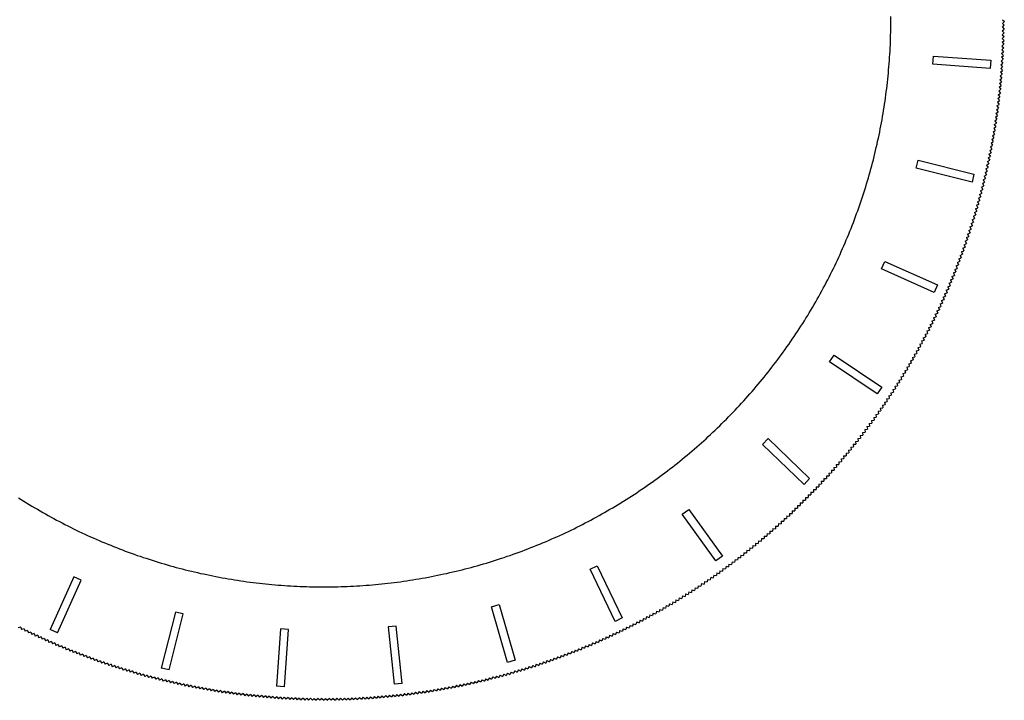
# Model space of a CAD drawing. Extents: x -761 to 761, y -265 to 265.
# Tile 13 of 19: x -81 to 41, y -265 to -181. Entities that reach past the tile are written whole.
import ezdxf

# ---------------------------------------------------------------- set-up
doc = ezdxf.new("R2010")
doc.units = 0
doc.header["$MEASUREMENT"] = 0
doc.layers.get('0').update_dxf_attribs({"linetype": 'CONTINUOUS'})

msp = doc.modelspace()

# ---------------------------------------------------------------- linework, layer by layer
for p, q in [((27.11, -180.61), (27.11, -180.22)), ((27.1, -181.39), (27.11, -181)), ((27.1, -181.78), (27.1, -181.39)), ((27.11, -181), (27.11, -180.61)), ((40.91, -180.61), (41.15, -180.85)), ((40.91, -181.08), (41.15, -180.85)), ((40.91, -181.08), (41.14, -181.31)), ((40.91, -181.54), (41.14, -181.31)), ((40.91, -181.54), (41.14, -181.78)), ((27.07, -182.95), (27.08, -182.56)), ((27.08, -182.56), (27.09, -182.17)), ((27.09, -182.17), (27.1, -181.78)), ((40.88, -182.94), (41.12, -182.71)), ((40.89, -182.47), (41.13, -182.25)), ((40.89, -182.47), (41.12, -182.71)), ((40.9, -182.01), (41.14, -181.78)), ((40.9, -182.01), (41.13, -182.25)), ((27.02, -184.11), (27.04, -183.72)), ((27.04, -183.72), (27.05, -183.34)), ((27.05, -183.34), (27.07, -182.95)), ((40.85, -183.87), (41.09, -183.65)), ((40.85, -183.87), (41.07, -184.11)), ((40.87, -183.41), (41.11, -183.18)), ((40.87, -183.41), (41.09, -183.65)), ((40.88, -182.94), (41.11, -183.18)), ((26.95, -185.28), (26.98, -184.89)), ((26.98, -184.89), (27, -184.5)), ((27, -184.5), (27.02, -184.11)), ((32.31, -186.12), (32.38, -185.12)), ((32.38, -185.12), (39.47, -185.64)), ((40.79, -185.27), (41.03, -185.04)), ((40.81, -184.8), (41.05, -184.58)), ((40.81, -184.8), (41.03, -185.04)), ((40.83, -184.34), (41.07, -184.11)), ((40.83, -184.34), (41.05, -184.58)), ((26.83, -186.83), (26.86, -186.44)), ((26.86, -186.44), (26.9, -186.05)), ((26.9, -186.05), (26.92, -185.67)), ((26.92, -185.67), (26.95, -185.28)), ((39.4, -186.64), (32.31, -186.12)), ((39.47, -185.64), (39.4, -186.64)), ((40.7, -186.66), (40.94, -186.44)), ((40.73, -186.19), (40.98, -185.98)), ((40.73, -186.19), (40.94, -186.44)), ((40.76, -185.73), (41, -185.51)), ((40.76, -185.73), (40.98, -185.98)), ((40.79, -185.27), (41, -185.51)), ((26.72, -187.99), (26.76, -187.6)), ((26.76, -187.6), (26.8, -187.22)), ((26.8, -187.22), (26.83, -186.83)), ((40.62, -187.59), (40.88, -187.37)), ((40.62, -187.59), (40.84, -187.84)), ((40.66, -187.12), (40.91, -186.91)), ((40.66, -187.12), (40.88, -187.37)), ((40.7, -186.66), (40.91, -186.91)), ((26.59, -189.15), (26.63, -188.76)), ((26.63, -188.76), (26.68, -188.38)), ((26.68, -188.38), (26.72, -187.99)), ((40.5, -188.98), (40.75, -188.77)), ((40.54, -188.51), (40.79, -188.3)), ((40.54, -188.51), (40.75, -188.77)), ((40.58, -188.05), (40.84, -187.84)), ((40.58, -188.05), (40.79, -188.3)), ((26.43, -190.31), (26.49, -189.92)), ((26.49, -189.92), (26.54, -189.53)), ((26.54, -189.53), (26.59, -189.15)), ((40.4, -189.9), (40.66, -189.7)), ((40.4, -189.9), (40.6, -190.16)), ((40.45, -189.44), (40.7, -189.23)), ((40.45, -189.44), (40.66, -189.7)), ((40.5, -188.98), (40.7, -189.23)), ((26.26, -191.46), (26.32, -191.08)), ((26.32, -191.08), (26.38, -190.69)), ((26.38, -190.69), (26.43, -190.31)), ((40.23, -191.29), (40.49, -191.09)), ((40.23, -191.29), (40.43, -191.55)), ((40.29, -190.83), (40.55, -190.62)), ((40.29, -190.83), (40.49, -191.09)), ((40.35, -190.37), (40.6, -190.16)), ((40.35, -190.37), (40.55, -190.62)), ((26.07, -192.61), (26.14, -192.23)), ((26.14, -192.23), (26.2, -191.84)), ((26.2, -191.84), (26.26, -191.46)), ((40.04, -192.67), (40.31, -192.48)), ((40.11, -192.21), (40.37, -192.01)), ((40.11, -192.21), (40.31, -192.48)), ((40.17, -191.75), (40.43, -191.55)), ((40.17, -191.75), (40.37, -192.01)), ((25.79, -194.14), (25.86, -193.76)), ((25.86, -193.76), (25.94, -193.38)), ((25.94, -193.38), (26.01, -192.99)), ((26.01, -192.99), (26.07, -192.61)), ((39.91, -193.59), (40.17, -193.4)), ((39.91, -193.59), (40.1, -193.86)), ((39.98, -193.13), (40.24, -192.94)), ((39.98, -193.13), (40.17, -193.4)), ((40.04, -192.67), (40.24, -192.94)), ((25.56, -195.28), (25.64, -194.9)), ((25.64, -194.9), (25.72, -194.52)), ((25.72, -194.52), (25.79, -194.14)), ((39.68, -194.97), (39.95, -194.78)), ((39.68, -194.97), (39.87, -195.24)), ((39.76, -194.51), (40.02, -194.32)), ((39.76, -194.51), (39.95, -194.78)), ((39.83, -194.05), (40.1, -193.86)), ((39.83, -194.05), (40.02, -194.32)), ((25.3, -196.42), (25.39, -196.04)), ((25.39, -196.04), (25.47, -195.66)), ((25.47, -195.66), (25.56, -195.28)), ((39.43, -196.34), (39.7, -196.16)), ((39.51, -195.89), (39.78, -195.7)), ((39.51, -195.89), (39.7, -196.16)), ((39.6, -195.43), (39.87, -195.24)), ((39.6, -195.43), (39.78, -195.7)), ((25.03, -197.56), (25.12, -197.18)), ((25.12, -197.18), (25.21, -196.8)), ((25.21, -196.8), (25.3, -196.42)), ((39.25, -197.26), (39.52, -197.08)), ((39.25, -197.26), (39.43, -197.53)), ((39.34, -196.8), (39.61, -196.62)), ((39.34, -196.8), (39.52, -197.08)), ((39.43, -196.34), (39.61, -196.62)), ((24.74, -198.69), (24.84, -198.31)), ((24.84, -198.31), (24.94, -197.94)), ((24.94, -197.94), (25.03, -197.56)), ((30.23, -198.99), (30.48, -198.02)), ((30.48, -198.02), (37.37, -199.75)), ((38.96, -198.62), (39.24, -198.45)), ((38.96, -198.62), (39.14, -198.9)), ((39.06, -198.17), (39.34, -197.99)), ((39.06, -198.17), (39.24, -198.45)), ((39.15, -197.71), (39.43, -197.53)), ((39.15, -197.71), (39.34, -197.99)), ((24.32, -200.19), (24.43, -199.81)), ((24.43, -199.81), (24.54, -199.44)), ((24.54, -199.44), (24.64, -199.06)), ((24.64, -199.06), (24.74, -198.69)), ((37.15, -200.73), (30.23, -198.99)), ((37.37, -199.75), (37.15, -200.73)), ((38.65, -199.99), (38.93, -199.81)), ((38.76, -199.53), (39.03, -199.36)), ((38.76, -199.53), (38.93, -199.81)), ((38.86, -199.08), (39.14, -198.9)), ((38.86, -199.08), (39.03, -199.36)), ((23.99, -201.3), (24.1, -200.93)), ((24.1, -200.93), (24.21, -200.56)), ((24.21, -200.56), (24.32, -200.19)), ((38.43, -200.89), (38.71, -200.72)), ((38.43, -200.89), (38.6, -201.17)), ((38.54, -200.44), (38.82, -200.27)), ((38.54, -200.44), (38.71, -200.72)), ((38.65, -199.99), (38.82, -200.27)), ((23.63, -202.42), (23.75, -202.05)), ((23.75, -202.05), (23.87, -201.68)), ((23.87, -201.68), (23.99, -201.3)), ((38.08, -202.24), (38.37, -202.08)), ((38.08, -202.24), (38.25, -202.53)), ((38.2, -201.79), (38.48, -201.63)), ((38.2, -201.79), (38.37, -202.08)), ((38.32, -201.34), (38.6, -201.17)), ((38.32, -201.34), (38.48, -201.63)), ((23.26, -203.52), (23.39, -203.16)), ((23.39, -203.16), (23.51, -202.79)), ((23.51, -202.79), (23.63, -202.42)), ((37.71, -203.59), (38, -203.43)), ((37.84, -203.14), (38.12, -202.98)), ((37.84, -203.14), (38, -203.43)), ((37.96, -202.69), (38.25, -202.53)), ((37.96, -202.69), (38.12, -202.98)), ((22.74, -204.99), (22.87, -204.62)), ((22.87, -204.62), (23.01, -204.26)), ((23.01, -204.26), (23.14, -203.89)), ((23.14, -203.89), (23.26, -203.52)), ((37.45, -204.48), (37.74, -204.32)), ((37.45, -204.48), (37.61, -204.77)), ((37.58, -204.04), (37.87, -203.88)), ((37.58, -204.04), (37.74, -204.32)), ((37.71, -203.59), (37.87, -203.88)), ((22.32, -206.08), (22.47, -205.72)), ((22.47, -205.72), (22.6, -205.35)), ((22.6, -205.35), (22.74, -204.99)), ((37.04, -205.82), (37.34, -205.67)), ((37.04, -205.82), (37.2, -206.11)), ((37.18, -205.37), (37.47, -205.22)), ((37.18, -205.37), (37.34, -205.67)), ((37.32, -204.93), (37.61, -204.77)), ((37.32, -204.93), (37.47, -205.22)), ((21.74, -207.52), (21.89, -207.16)), ((21.89, -207.16), (22.04, -206.8)), ((22.04, -206.8), (22.18, -206.44)), ((22.18, -206.44), (22.32, -206.08)), ((36.61, -207.15), (36.91, -207)), ((36.61, -207.15), (36.76, -207.44)), ((36.76, -206.71), (37.05, -206.56)), ((36.76, -206.71), (36.91, -207)), ((36.9, -206.26), (37.2, -206.11)), ((36.9, -206.26), (37.05, -206.56)), ((21.29, -208.6), (21.44, -208.24)), ((21.44, -208.24), (21.59, -207.88)), ((21.59, -207.88), (21.74, -207.52)), ((36.16, -208.47), (36.46, -208.33)), ((36.31, -208.03), (36.61, -207.88)), ((36.31, -208.03), (36.46, -208.33)), ((36.47, -207.59), (36.76, -207.44)), ((36.47, -207.59), (36.61, -207.88)), ((20.81, -209.66), (20.97, -209.31)), ((20.97, -209.31), (21.13, -208.95)), ((21.13, -208.95), (21.29, -208.6)), ((35.85, -209.35), (36.15, -209.21)), ((35.85, -209.35), (35.99, -209.64)), ((36.01, -208.91), (36.3, -208.77)), ((36.01, -208.91), (36.15, -209.21)), ((36.16, -208.47), (36.3, -208.77)), ((20.15, -211.07), (20.32, -210.72)), ((20.32, -210.72), (20.49, -210.37)), ((20.49, -210.37), (20.65, -210.02)), ((20.65, -210.02), (20.81, -209.66)), ((25.95, -211.45), (26.36, -210.54)), ((26.36, -210.54), (32.87, -213.45)), ((35.36, -210.65), (35.66, -210.52)), ((35.36, -210.65), (35.49, -210.95)), ((35.52, -210.22), (35.82, -210.08)), ((35.52, -210.22), (35.66, -210.52)), ((35.69, -209.78), (35.99, -209.64)), ((35.69, -209.78), (35.82, -210.08)), ((19.64, -212.12), (19.81, -211.77)), ((19.81, -211.77), (19.99, -211.42)), ((19.99, -211.42), (20.15, -211.07)), ((32.45, -214.36), (25.95, -211.45)), ((34.85, -211.95), (35.15, -211.82)), ((34.85, -211.95), (34.98, -212.26)), ((35.02, -211.52), (35.32, -211.39)), ((35.02, -211.52), (35.15, -211.82)), ((35.19, -211.09), (35.49, -210.95)), ((35.19, -211.09), (35.32, -211.39)), ((18.93, -213.5), (19.11, -213.16)), ((19.11, -213.16), (19.29, -212.81)), ((19.29, -212.81), (19.46, -212.47)), ((19.46, -212.47), (19.64, -212.12)), ((34.32, -213.24), (34.62, -213.12)), ((34.32, -213.24), (34.44, -213.55)), ((34.5, -212.81), (34.8, -212.69)), ((34.5, -212.81), (34.62, -213.12)), ((34.67, -212.38), (34.98, -212.26)), ((34.67, -212.38), (34.8, -212.69)), ((18.37, -214.53), (18.56, -214.19)), ((18.56, -214.19), (18.74, -213.84)), ((18.74, -213.84), (18.93, -213.5)), ((32.87, -213.45), (32.45, -214.36)), ((33.76, -214.53), (34.07, -214.41)), ((33.95, -214.1), (34.26, -213.98)), ((33.95, -214.1), (34.07, -214.41)), ((34.14, -213.67), (34.44, -213.55)), ((34.14, -213.67), (34.26, -213.98)), ((17.6, -215.88), (17.8, -215.54)), ((17.8, -215.54), (17.99, -215.21)), ((17.99, -215.21), (18.18, -214.87)), ((18.18, -214.87), (18.37, -214.53)), ((33.19, -215.8), (33.5, -215.68)), ((33.38, -215.38), (33.69, -215.26)), ((33.38, -215.38), (33.5, -215.68)), ((33.58, -214.95), (33.88, -214.83)), ((33.58, -214.95), (33.69, -215.26)), ((33.76, -214.53), (33.88, -214.83)), ((16.81, -217.22), (17.01, -216.89)), ((17.01, -216.89), (17.21, -216.55)), ((17.21, -216.55), (17.41, -216.22)), ((17.41, -216.22), (17.6, -215.88)), ((32.8, -216.64), (33.11, -216.53)), ((32.8, -216.64), (32.91, -216.95)), ((32.99, -216.22), (33.3, -216.11)), ((32.99, -216.22), (33.11, -216.53)), ((33.19, -215.8), (33.3, -216.11)), ((16.19, -218.21), (16.4, -217.88)), ((16.4, -217.88), (16.6, -217.55)), ((16.6, -217.55), (16.81, -217.22)), ((32.19, -217.9), (32.5, -217.79)), ((32.19, -217.9), (32.29, -218.21)), ((32.39, -217.48), (32.7, -217.37)), ((32.39, -217.48), (32.5, -217.79)), ((32.59, -217.06), (32.91, -216.95)), ((32.59, -217.06), (32.7, -217.37)), ((15.34, -219.51), (15.56, -219.19)), ((15.56, -219.19), (15.77, -218.86)), ((15.77, -218.86), (15.98, -218.54)), ((15.98, -218.54), (16.19, -218.21)), ((31.56, -219.14), (31.87, -219.04)), ((31.56, -219.14), (31.66, -219.46)), ((31.77, -218.73), (32.08, -218.63)), ((31.77, -218.73), (31.87, -219.04)), ((31.98, -218.32), (32.29, -218.21)), ((31.98, -218.32), (32.08, -218.63)), ((14.47, -220.8), (14.69, -220.48)), ((14.69, -220.48), (14.91, -220.16)), ((14.91, -220.16), (15.13, -219.84)), ((15.13, -219.84), (15.34, -219.51)), ((30.91, -220.38), (31.22, -220.28)), ((30.91, -220.38), (31, -220.7)), ((31.12, -219.97), (31.44, -219.87)), ((31.12, -219.97), (31.22, -220.28)), ((31.34, -219.56), (31.66, -219.46)), ((31.34, -219.56), (31.44, -219.87)), ((13.56, -222.06), (13.79, -221.75)), ((13.79, -221.75), (14.02, -221.43)), ((14.02, -221.43), (14.24, -221.12)), ((14.24, -221.12), (14.47, -220.8)), ((30.23, -221.6), (30.55, -221.51)), ((30.23, -221.6), (30.32, -221.92)), ((30.46, -221.2), (30.78, -221.11)), ((30.46, -221.2), (30.55, -221.51)), ((30.68, -220.79), (31, -220.7)), ((30.68, -220.79), (30.78, -221.11)), ((12.63, -223.31), (12.87, -223)), ((12.87, -223), (13.1, -222.69)), ((13.1, -222.69), (13.33, -222.38)), ((13.33, -222.38), (13.56, -222.06)), ((19.53, -222.95), (20.09, -222.13)), ((25.42, -226.94), (19.53, -222.95)), ((20.09, -222.13), (25.98, -226.11)), ((29.54, -222.82), (29.86, -222.73)), ((29.54, -222.82), (29.63, -223.14)), ((29.78, -222.41), (30.09, -222.33)), ((29.78, -222.41), (29.86, -222.73)), ((30.01, -222.01), (30.32, -221.92)), ((30.01, -222.01), (30.09, -222.33)), ((11.67, -224.53), (11.91, -224.23)), ((11.91, -224.23), (12.15, -223.92)), ((12.15, -223.92), (12.39, -223.62)), ((12.39, -223.62), (12.63, -223.31)), ((28.83, -224.02), (29.15, -223.94)), ((28.83, -224.02), (28.91, -224.34)), ((29.07, -223.62), (29.39, -223.54)), ((29.07, -223.62), (29.15, -223.94)), ((29.31, -223.22), (29.63, -223.14)), ((29.31, -223.22), (29.39, -223.54)), ((10.68, -225.74), (10.93, -225.44)), ((10.93, -225.44), (11.18, -225.14)), ((11.18, -225.14), (11.43, -224.84)), ((11.43, -224.84), (11.67, -224.53)), ((28.1, -225.21), (28.42, -225.13)), ((28.1, -225.21), (28.17, -225.53)), ((28.35, -224.81), (28.67, -224.74)), ((28.35, -224.81), (28.42, -225.13)), ((28.59, -224.42), (28.91, -224.34)), ((28.59, -224.42), (28.67, -224.74)), ((9.67, -226.92), (9.93, -226.62)), ((9.93, -226.62), (10.18, -226.33)), ((10.18, -226.33), (10.43, -226.03)), ((10.43, -226.03), (10.68, -225.74)), ((25.98, -226.11), (25.42, -226.94)), ((27.35, -226.39), (27.67, -226.32)), ((27.35, -226.39), (27.42, -226.71)), ((27.6, -225.99), (27.92, -225.92)), ((27.6, -225.99), (27.67, -226.32)), ((27.85, -225.6), (28.17, -225.53)), ((27.85, -225.6), (27.92, -225.92)), ((8.63, -228.08), (8.89, -227.79)), ((8.89, -227.79), (9.15, -227.5)), ((9.15, -227.5), (9.41, -227.21)), ((9.41, -227.21), (9.67, -226.92)), ((26.32, -227.94), (26.64, -227.87)), ((26.58, -227.55), (26.9, -227.49)), ((26.58, -227.55), (26.64, -227.87)), ((26.84, -227.16), (27.16, -227.1)), ((26.84, -227.16), (26.9, -227.49)), ((27.09, -226.78), (27.42, -226.71)), ((27.09, -226.78), (27.16, -227.1)), ((7.57, -229.21), (7.83, -228.93)), ((7.83, -228.93), (8.1, -228.65)), ((8.1, -228.65), (8.37, -228.36)), ((8.37, -228.36), (8.63, -228.08)), ((25.52, -229.08), (25.85, -229.03)), ((25.52, -229.08), (25.58, -229.41)), ((25.79, -228.7), (26.11, -228.64)), ((25.79, -228.7), (25.85, -229.03)), ((26.05, -228.32), (26.38, -228.26)), ((26.05, -228.32), (26.11, -228.64)), ((26.32, -227.94), (26.38, -228.26)), ((6.2, -230.59), (6.48, -230.32)), ((6.48, -230.32), (6.75, -230.05)), ((6.75, -230.05), (7.02, -229.77)), ((7.02, -229.77), (7.3, -229.49)), ((7.3, -229.49), (7.57, -229.21)), ((24.71, -230.22), (25.03, -230.17)), ((24.71, -230.22), (24.76, -230.54)), ((24.98, -229.84), (25.3, -229.79)), ((24.98, -229.84), (25.03, -230.17)), ((25.25, -229.46), (25.58, -229.41)), ((25.25, -229.46), (25.3, -229.79)), ((5.08, -231.67), (5.36, -231.41)), ((5.36, -231.41), (5.64, -231.14)), ((5.64, -231.14), (5.92, -230.87)), ((5.92, -230.87), (6.2, -230.59)), ((23.87, -231.34), (24.2, -231.29)), ((23.87, -231.34), (23.92, -231.66)), ((24.15, -230.96), (24.48, -230.92)), ((24.15, -230.96), (24.2, -231.29)), ((24.43, -230.59), (24.76, -230.54)), ((24.43, -230.59), (24.48, -230.92)), ((3.65, -232.99), (3.94, -232.73)), ((3.94, -232.73), (4.23, -232.47)), ((4.23, -232.47), (4.51, -232.21)), ((4.51, -232.21), (4.8, -231.94)), ((4.8, -231.94), (5.08, -231.67)), ((11.23, -233.18), (11.92, -232.46)), ((11.92, -232.46), (17.04, -237.41)), ((23.02, -232.44), (23.35, -232.4)), ((23.02, -232.44), (23.06, -232.77)), ((23.31, -232.08), (23.63, -232.03)), ((23.31, -232.08), (23.35, -232.4)), ((23.59, -231.71), (23.92, -231.66)), ((23.59, -231.71), (23.63, -232.03)), ((2.48, -234.01), (2.77, -233.76)), ((2.77, -233.76), (3.07, -233.5)), ((3.07, -233.5), (3.36, -233.25)), ((3.36, -233.25), (3.65, -232.99)), ((16.36, -238.15), (11.23, -233.18)), ((21.86, -233.89), (22.18, -233.86)), ((21.86, -233.89), (21.89, -234.22)), ((22.15, -233.53), (22.48, -233.5)), ((22.15, -233.53), (22.18, -233.86)), ((22.44, -233.17), (22.77, -233.14)), ((22.44, -233.17), (22.48, -233.5)), ((22.73, -232.81), (23.06, -232.77)), ((22.73, -232.81), (22.77, -233.14)), ((0.98, -235.25), (1.28, -235.01)), ((1.28, -235.01), (1.58, -234.76)), ((1.58, -234.76), (1.88, -234.51)), ((1.88, -234.51), (2.18, -234.26)), ((2.18, -234.26), (2.48, -234.01)), ((20.96, -234.97), (21.29, -234.94)), ((20.96, -234.97), (20.99, -235.3)), ((21.26, -234.61), (21.59, -234.58)), ((21.26, -234.61), (21.29, -234.94)), ((21.56, -234.25), (21.89, -234.22)), ((21.56, -234.25), (21.59, -234.58)), ((-0.55, -236.45), (-0.24, -236.22)), ((-0.24, -236.22), (0.07, -235.98)), ((0.07, -235.98), (0.37, -235.74)), ((0.37, -235.74), (0.68, -235.5)), ((0.68, -235.5), (0.98, -235.25)), ((19.74, -236.37), (20.07, -236.35)), ((19.74, -236.37), (19.76, -236.7)), ((20.05, -236.02), (20.38, -236)), ((20.05, -236.02), (20.07, -236.35)), ((20.35, -235.67), (20.68, -235.65)), ((20.35, -235.67), (20.38, -236)), ((20.66, -235.32), (20.99, -235.3)), ((20.66, -235.32), (20.68, -235.65)), ((-2.43, -237.84), (-2.11, -237.61)), ((-2.11, -237.61), (-1.8, -237.38)), ((-1.8, -237.38), (-1.48, -237.15)), ((-1.48, -237.15), (-1.17, -236.92)), ((-1.17, -236.92), (-0.86, -236.69)), ((-0.86, -236.69), (-0.55, -236.45)), ((17.04, -237.41), (16.36, -238.15)), ((18.8, -237.41), (19.13, -237.4)), ((18.8, -237.41), (18.82, -237.74)), ((19.12, -237.07), (19.45, -237.05)), ((19.12, -237.07), (19.13, -237.4)), ((19.43, -236.72), (19.76, -236.7)), ((19.43, -236.72), (19.45, -237.05)), ((-4.03, -238.94), (-3.71, -238.72)), ((-3.71, -238.72), (-3.39, -238.51)), ((-3.39, -238.51), (-3.07, -238.28)), ((-3.07, -238.28), (-2.75, -238.06)), ((-2.75, -238.06), (-2.43, -237.84)), ((17.53, -238.77), (17.86, -238.76)), ((17.53, -238.77), (17.54, -239.1)), ((17.85, -238.43), (18.18, -238.42)), ((17.85, -238.43), (17.86, -238.76)), ((18.17, -238.09), (18.5, -238.08)), ((18.17, -238.09), (18.18, -238.42)), ((18.49, -237.75), (18.82, -237.74)), ((18.49, -237.75), (18.5, -238.08)), ((-80.85, -239.79), (-80.52, -240)), ((-80.52, -240), (-80.19, -240.21)), ((-5.99, -240.21), (-5.66, -240)), ((-5.66, -240), (-5.33, -239.79)), ((-5.33, -239.79), (-5.01, -239.58)), ((-5.01, -239.58), (-4.68, -239.37)), ((-4.68, -239.37), (-4.35, -239.16)), ((-4.35, -239.16), (-4.03, -238.94)), ((16.56, -239.77), (16.88, -239.77)), ((16.56, -239.77), (16.56, -240.1)), ((16.88, -239.44), (17.21, -239.43)), ((16.88, -239.44), (16.88, -239.77)), ((17.21, -239.1), (17.21, -239.43)), ((17.21, -239.1), (17.54, -239.1)), ((-80.19, -240.21), (-79.86, -240.41)), ((-79.86, -240.41), (-79.53, -240.62)), ((-79.53, -240.62), (-79.2, -240.82)), ((-79.2, -240.82), (-78.86, -241.02)), ((-78.86, -241.02), (-78.53, -241.21)), ((-78.53, -241.21), (-78.19, -241.41)), ((-7.99, -241.41), (-7.66, -241.21)), ((-7.66, -241.21), (-7.32, -241.02)), ((-7.32, -241.02), (-6.99, -240.82)), ((-6.99, -240.82), (-6.65, -240.62)), ((-6.65, -240.62), (-6.32, -240.41)), ((-6.32, -240.41), (-5.99, -240.21)), ((1.28, -241.82), (2.09, -241.23)), ((2.09, -241.23), (6.28, -247.02)), ((15.23, -241.08), (15.22, -241.4)), ((15.23, -241.08), (15.56, -241.08)), ((15.56, -240.75), (15.89, -240.75)), ((15.56, -240.75), (15.56, -241.08)), ((15.9, -240.43), (15.89, -240.75)), ((15.9, -240.43), (16.23, -240.43)), ((16.23, -240.1), (16.56, -240.1)), ((16.23, -240.1), (16.23, -240.43)), ((-78.19, -241.41), (-77.86, -241.6)), ((-77.86, -241.6), (-77.52, -241.79)), ((-77.52, -241.79), (-77.18, -241.98)), ((-77.18, -241.98), (-76.84, -242.17)), ((-76.84, -242.17), (-76.5, -242.36)), ((-76.5, -242.36), (-76.15, -242.54)), ((-10.03, -242.54), (-9.69, -242.36)), ((-9.69, -242.36), (-9.35, -242.17)), ((-9.35, -242.17), (-9.01, -241.98)), ((-9.01, -241.98), (-8.67, -241.79)), ((-8.67, -241.79), (-8.33, -241.6)), ((-8.33, -241.6), (-7.99, -241.41)), ((5.46, -247.59), (1.28, -241.82)), ((13.88, -242.35), (13.86, -242.68)), ((13.88, -242.35), (14.2, -242.37)), ((14.22, -242.04), (14.2, -242.37)), ((14.22, -242.04), (14.55, -242.05)), ((14.56, -241.72), (14.55, -242.05)), ((14.56, -241.72), (14.89, -241.73)), ((14.89, -241.4), (14.89, -241.73)), ((14.89, -241.4), (15.22, -241.4)), ((-76.15, -242.54), (-75.81, -242.72)), ((-75.81, -242.72), (-75.46, -242.9)), ((-75.46, -242.9), (-75.12, -243.08)), ((-75.12, -243.08), (-74.77, -243.26)), ((-74.77, -243.26), (-74.42, -243.43)), ((-74.42, -243.43), (-74.08, -243.61)), ((-74.08, -243.61), (-73.73, -243.78)), ((-12.46, -243.78), (-12.11, -243.61)), ((-12.11, -243.61), (-11.76, -243.43)), ((-11.76, -243.43), (-11.41, -243.26)), ((-11.41, -243.26), (-11.07, -243.08)), ((-11.07, -243.08), (-10.72, -242.9)), ((-10.72, -242.9), (-10.38, -242.72)), ((-10.38, -242.72), (-10.03, -242.54)), ((12.49, -243.6), (12.47, -243.93)), ((12.49, -243.6), (12.82, -243.62)), ((12.84, -243.29), (12.82, -243.62)), ((12.84, -243.29), (13.17, -243.31)), ((13.19, -242.98), (13.17, -243.31)), ((13.19, -242.98), (13.52, -243)), ((13.53, -242.67), (13.52, -243)), ((13.53, -242.67), (13.86, -242.68)), ((-73.73, -243.78), (-73.38, -243.95)), ((-73.38, -243.95), (-73.03, -244.11)), ((-73.03, -244.11), (-72.67, -244.28)), ((-72.67, -244.28), (-72.32, -244.44)), ((-72.32, -244.44), (-71.97, -244.6)), ((-71.97, -244.6), (-71.61, -244.76)), ((-71.61, -244.76), (-71.25, -244.92)), ((-71.25, -244.92), (-70.9, -245.07)), ((-15.29, -245.07), (-14.93, -244.92)), ((-14.93, -244.92), (-14.58, -244.76)), ((-14.58, -244.76), (-14.22, -244.6)), ((-14.22, -244.6), (-13.87, -244.44)), ((-13.87, -244.44), (-13.51, -244.28)), ((-13.51, -244.28), (-13.16, -244.11)), ((-13.16, -244.11), (-12.81, -243.95)), ((-12.81, -243.95), (-12.46, -243.78)), ((11.08, -244.82), (11.06, -245.14)), ((11.08, -244.82), (11.41, -244.84)), ((11.44, -244.52), (11.41, -244.84)), ((11.44, -244.52), (11.77, -244.54)), ((11.79, -244.21), (11.77, -244.54)), ((11.79, -244.21), (12.12, -244.24)), ((12.14, -243.91), (12.12, -244.24)), ((12.14, -243.91), (12.47, -243.93)), ((-70.9, -245.07), (-70.54, -245.23)), ((-70.54, -245.23), (-70.18, -245.38)), ((-70.18, -245.38), (-69.82, -245.53)), ((-69.82, -245.53), (-69.46, -245.67)), ((-69.46, -245.67), (-69.1, -245.82)), ((-69.1, -245.82), (-68.74, -245.96)), ((-68.74, -245.96), (-68.38, -246.1)), ((-68.38, -246.1), (-68.01, -246.24)), ((-18.17, -246.24), (-17.81, -246.1)), ((-17.81, -246.1), (-17.45, -245.96)), ((-17.45, -245.96), (-17.08, -245.82)), ((-17.08, -245.82), (-16.72, -245.67)), ((-16.72, -245.67), (-16.36, -245.53)), ((-16.36, -245.53), (-16, -245.38)), ((-16, -245.38), (-15.65, -245.23)), ((-15.65, -245.23), (-15.29, -245.07)), ((9.65, -246), (9.61, -246.33)), ((9.65, -246), (9.98, -246.04)), ((10.01, -245.71), (9.98, -246.04)), ((10.01, -245.71), (10.34, -245.74)), ((10.37, -245.41), (10.34, -245.74)), ((10.37, -245.41), (10.7, -245.44)), ((10.73, -245.12), (10.7, -245.44)), ((10.73, -245.12), (11.06, -245.14)), ((-68.01, -246.24), (-67.65, -246.38)), ((-67.65, -246.38), (-67.29, -246.51)), ((-67.29, -246.51), (-66.92, -246.65)), ((-66.92, -246.65), (-66.55, -246.78)), ((-66.55, -246.78), (-66.19, -246.91)), ((-66.19, -246.91), (-65.82, -247.03)), ((-65.82, -247.03), (-65.45, -247.16)), ((-65.45, -247.16), (-65.08, -247.28)), ((-65.08, -247.28), (-64.71, -247.4)), ((-21.47, -247.4), (-21.1, -247.28)), ((-21.1, -247.28), (-20.74, -247.16)), ((-20.74, -247.16), (-20.37, -247.03)), ((-20.37, -247.03), (-20, -246.91)), ((-20, -246.91), (-19.63, -246.78)), ((-19.63, -246.78), (-19.27, -246.65)), ((-19.27, -246.65), (-18.9, -246.51)), ((-18.9, -246.51), (-18.54, -246.38)), ((-18.54, -246.38), (-18.17, -246.24)), ((6.28, -247.02), (5.46, -247.59)), ((8.19, -247.15), (8.14, -247.48)), ((8.19, -247.15), (8.51, -247.2)), ((8.55, -246.87), (8.51, -247.2)), ((8.55, -246.87), (8.88, -246.91)), ((8.92, -246.58), (8.88, -246.91)), ((8.92, -246.58), (9.25, -246.62)), ((9.28, -246.29), (9.25, -246.62)), ((9.28, -246.29), (9.61, -246.33)), ((-64.71, -247.4), (-64.34, -247.52)), ((-64.34, -247.52), (-63.97, -247.64)), ((-63.97, -247.64), (-63.6, -247.75)), ((-63.6, -247.75), (-63.23, -247.86)), ((-63.23, -247.86), (-62.85, -247.98)), ((-62.85, -247.98), (-62.48, -248.08)), ((-62.48, -248.08), (-62.11, -248.19)), ((-62.11, -248.19), (-61.73, -248.29)), ((-61.73, -248.29), (-61.36, -248.4)), ((-61.36, -248.4), (-60.98, -248.5)), ((-60.98, -248.5), (-60.6, -248.59)), ((-60.6, -248.59), (-60.23, -248.69)), ((-25.96, -248.69), (-25.58, -248.59)), ((-25.58, -248.59), (-25.21, -248.5)), ((-25.21, -248.5), (-24.83, -248.4)), ((-24.83, -248.4), (-24.45, -248.29)), ((-24.45, -248.29), (-24.08, -248.19)), ((-24.08, -248.19), (-23.71, -248.08)), ((-23.71, -248.08), (-23.33, -247.97)), ((-23.33, -247.97), (-22.96, -247.86)), ((-22.96, -247.86), (-22.59, -247.75)), ((-22.59, -247.75), (-22.22, -247.64)), ((-22.22, -247.64), (-21.84, -247.52)), ((-21.84, -247.52), (-21.47, -247.4)), ((-10.13, -248.62), (-9.24, -248.2)), ((-9.24, -248.2), (-6.14, -254.64)), ((6.32, -248.55), (6.27, -248.87)), ((6.32, -248.55), (6.65, -248.6)), ((6.7, -248.27), (6.65, -248.6)), ((6.7, -248.27), (7.02, -248.32)), ((7.07, -248), (7.02, -248.32)), ((7.07, -248), (7.4, -248.04)), ((7.45, -247.72), (7.4, -248.04)), ((7.45, -247.72), (7.77, -247.76)), ((7.82, -247.44), (7.77, -247.76)), ((7.82, -247.44), (8.14, -247.48)), ((-74.01, -249.56), (-76.94, -256.07)), ((-73.1, -249.97), (-74.01, -249.56)), ((-60.23, -248.69), (-59.85, -248.78)), ((-59.85, -248.78), (-59.47, -248.88)), ((-59.47, -248.88), (-59.09, -248.97)), ((-59.09, -248.97), (-58.71, -249.05)), ((-58.71, -249.05), (-58.33, -249.14)), ((-58.33, -249.14), (-57.95, -249.22)), ((-57.95, -249.22), (-57.57, -249.3)), ((-57.57, -249.3), (-57.19, -249.38)), ((-57.19, -249.38), (-56.81, -249.46)), ((-56.81, -249.46), (-56.43, -249.54)), ((-56.43, -249.54), (-56.05, -249.61)), ((-56.05, -249.61), (-55.67, -249.68)), ((-55.67, -249.68), (-55.28, -249.75)), ((-55.28, -249.75), (-54.9, -249.81)), ((-54.9, -249.81), (-54.52, -249.88)), ((-31.67, -249.88), (-31.29, -249.81)), ((-31.29, -249.81), (-30.9, -249.75)), ((-30.9, -249.75), (-30.52, -249.68)), ((-30.52, -249.68), (-30.14, -249.61)), ((-30.14, -249.61), (-29.76, -249.53)), ((-29.76, -249.53), (-29.37, -249.46)), ((-29.37, -249.46), (-28.99, -249.38)), ((-28.99, -249.38), (-28.61, -249.3)), ((-28.61, -249.3), (-28.23, -249.22)), ((-28.23, -249.22), (-27.85, -249.14)), ((-27.85, -249.14), (-27.47, -249.05)), ((-27.47, -249.05), (-27.09, -248.97)), ((-27.09, -248.97), (-26.71, -248.88)), ((-26.71, -248.88), (-26.34, -248.78)), ((-26.34, -248.78), (-25.96, -248.69)), ((-7.03, -255.08), (-10.13, -248.62)), ((4.81, -249.63), (4.75, -249.95)), ((4.81, -249.63), (5.13, -249.68)), ((5.19, -249.36), (5.13, -249.68)), ((5.19, -249.36), (5.51, -249.42)), ((5.57, -249.09), (5.51, -249.42)), ((5.57, -249.09), (5.89, -249.15)), ((5.95, -248.82), (5.89, -249.15)), ((5.95, -248.82), (6.27, -248.87)), ((-76.03, -256.49), (-73.1, -249.97)), ((-54.52, -249.88), (-54.13, -249.94)), ((-54.13, -249.94), (-53.75, -250)), ((-53.75, -250), (-53.36, -250.06)), ((-53.36, -250.06), (-52.98, -250.11)), ((-52.98, -250.11), (-52.59, -250.17)), ((-52.59, -250.17), (-52.21, -250.22)), ((-52.21, -250.22), (-51.82, -250.27)), ((-51.82, -250.27), (-51.44, -250.32)), ((-51.44, -250.32), (-51.05, -250.36)), ((-51.05, -250.36), (-50.66, -250.4)), ((-50.66, -250.4), (-50.28, -250.45)), ((-50.28, -250.45), (-49.89, -250.48)), ((-49.89, -250.48), (-49.5, -250.52)), ((-49.5, -250.52), (-49.11, -250.55)), ((-49.11, -250.55), (-48.73, -250.59)), ((-48.73, -250.59), (-48.34, -250.62)), ((-48.34, -250.62), (-47.95, -250.65)), ((-47.95, -250.65), (-47.56, -250.67)), ((-47.56, -250.67), (-47.17, -250.69)), ((-47.17, -250.69), (-46.79, -250.72)), ((-46.79, -250.72), (-46.4, -250.74)), ((-46.4, -250.74), (-46.01, -250.75)), ((-46.01, -250.75), (-45.62, -250.77)), ((-45.62, -250.77), (-45.23, -250.78)), ((-45.23, -250.78), (-44.84, -250.79)), ((-44.84, -250.79), (-44.45, -250.8)), ((-44.45, -250.8), (-44.07, -250.81)), ((-44.07, -250.81), (-43.68, -250.81)), ((-43.68, -250.81), (-43.29, -250.81)), ((-43.29, -250.81), (-42.9, -250.81)), ((-42.9, -250.81), (-42.51, -250.81)), ((-42.51, -250.81), (-42.12, -250.81)), ((-42.12, -250.81), (-41.73, -250.8)), ((-41.73, -250.8), (-41.34, -250.79)), ((-41.34, -250.79), (-40.95, -250.78)), ((-40.95, -250.78), (-40.56, -250.77)), ((-40.56, -250.77), (-40.18, -250.75)), ((-40.18, -250.75), (-39.79, -250.74)), ((-39.79, -250.74), (-39.4, -250.72)), ((-39.4, -250.72), (-39.01, -250.69)), ((-39.01, -250.69), (-38.63, -250.67)), ((-38.63, -250.67), (-37.85, -250.62)), ((-37.85, -250.62), (-37.46, -250.59)), ((-37.46, -250.59), (-37.07, -250.55)), ((-37.07, -250.55), (-36.68, -250.52)), ((-36.68, -250.52), (-36.3, -250.48)), ((-36.3, -250.48), (-35.91, -250.44)), ((-35.91, -250.44), (-35.52, -250.4)), ((-35.52, -250.4), (-35.14, -250.36)), ((-35.14, -250.36), (-34.75, -250.32)), ((-34.75, -250.32), (-34.36, -250.27)), ((-34.36, -250.27), (-33.98, -250.22)), ((-33.98, -250.22), (-33.59, -250.17)), ((-33.59, -250.17), (-33.21, -250.11)), ((-33.21, -250.11), (-32.82, -250.06)), ((-32.82, -250.06), (-32.44, -250)), ((-32.44, -250), (-32.05, -249.94)), ((-32.05, -249.94), (-31.67, -249.88)), ((2.88, -250.93), (2.81, -251.25)), ((2.88, -250.93), (3.2, -250.99)), ((3.26, -250.67), (3.2, -250.99)), ((3.26, -250.67), (3.59, -250.74)), ((3.65, -250.41), (3.59, -250.74)), ((3.65, -250.41), (3.98, -250.48)), ((4.04, -250.15), (3.98, -250.48)), ((4.04, -250.15), (4.36, -250.21)), ((4.42, -249.89), (4.36, -250.21)), ((4.42, -249.89), (4.75, -249.95)), ((0.91, -252.17), (0.83, -252.49)), ((0.91, -252.17), (1.23, -252.25)), ((1.31, -251.93), (1.23, -252.25)), ((1.31, -251.93), (1.63, -252)), ((1.7, -251.68), (1.63, -252)), ((1.7, -251.68), (2.02, -251.75)), ((2.09, -251.43), (2.02, -251.75)), ((2.09, -251.43), (2.42, -251.5)), ((2.49, -251.18), (2.42, -251.5)), ((2.49, -251.18), (2.81, -251.25)), ((-22.33, -253.28), (-21.36, -253.01)), ((-20.36, -260.17), (-22.33, -253.28)), ((-21.36, -253.01), (-19.41, -259.87)), ((-1.09, -253.37), (-1.17, -253.68)), ((-1.09, -253.37), (-0.77, -253.45)), ((-0.69, -253.13), (-0.77, -253.45)), ((-0.69, -253.13), (-0.37, -253.21)), ((-0.29, -252.9), (-0.37, -253.21)), ((-0.29, -252.9), (0.03, -252.98)), ((0.11, -252.66), (0.03, -252.98)), ((0.11, -252.66), (0.43, -252.74)), ((0.51, -252.42), (0.43, -252.74)), ((0.51, -252.42), (0.83, -252.49)), ((-61.44, -253.93), (-63.19, -260.89)), ((-62.21, -261.1), (-60.47, -254.17)), ((-60.47, -254.17), (-61.44, -253.93)), ((-6.14, -254.64), (-7.03, -255.08)), ((-3.12, -254.5), (-3.22, -254.82)), ((-3.12, -254.5), (-2.8, -254.59)), ((-2.71, -254.28), (-2.8, -254.59)), ((-2.71, -254.28), (-2.39, -254.37)), ((-2.3, -254.05), (-2.39, -254.37)), ((-2.3, -254.05), (-1.99, -254.14)), ((-1.9, -253.83), (-1.99, -254.14)), ((-1.9, -253.83), (-1.58, -253.91)), ((-1.49, -253.6), (-1.58, -253.91)), ((-1.49, -253.6), (-1.17, -253.68)), ((-80.59, -255.79), (-80.9, -255.89)), ((-80.59, -255.79), (-80.48, -256.1)), ((-34.13, -255.67), (-35.13, -255.78)), ((-35.13, -255.78), (-34.38, -262.86)), ((-33.39, -262.78), (-34.13, -255.67)), ((-5.6, -255.79), (-5.7, -256.1)), ((-5.6, -255.79), (-5.29, -255.89)), ((-5.18, -255.58), (-5.29, -255.89)), ((-5.18, -255.58), (-4.87, -255.68)), ((-4.77, -255.37), (-4.87, -255.68)), ((-4.77, -255.37), (-4.45, -255.47)), ((-4.35, -255.16), (-4.45, -255.47)), ((-4.35, -255.16), (-4.04, -255.25)), ((-3.94, -254.94), (-4.04, -255.25)), ((-3.94, -254.94), (-3.63, -255.04)), ((-3.53, -254.72), (-3.63, -255.04)), ((-3.53, -254.72), (-3.22, -254.82)), ((-80.17, -256), (-80.48, -256.1)), ((-80.17, -256), (-80.06, -256.31)), ((-79.75, -256.2), (-80.06, -256.31)), ((-79.75, -256.2), (-79.64, -256.51)), ((-79.33, -256.4), (-79.64, -256.51)), ((-79.33, -256.4), (-79.22, -256.71)), ((-78.91, -256.6), (-79.22, -256.71)), ((-78.91, -256.6), (-78.8, -256.91)), ((-78.49, -256.8), (-78.8, -256.91)), ((-78.49, -256.8), (-78.38, -257.11)), ((-78.07, -256.99), (-78.38, -257.11)), ((-78.07, -256.99), (-77.95, -257.3)), ((-76.03, -256.49), (-76.94, -256.07)), ((-48.43, -255.99), (-48.94, -263.11)), ((-47.43, -256.07), (-48.43, -255.99)), ((-47.94, -263.17), (-47.43, -256.07)), ((-8.12, -256.99), (-8.23, -257.3)), ((-8.12, -256.99), (-7.81, -257.11)), ((-7.7, -256.8), (-7.81, -257.11)), ((-7.7, -256.8), (-7.39, -256.91)), ((-7.27, -256.6), (-7.39, -256.91)), ((-7.27, -256.6), (-6.96, -256.71)), ((-6.85, -256.4), (-6.96, -256.71)), ((-6.85, -256.4), (-6.54, -256.51)), ((-6.43, -256.2), (-6.54, -256.51)), ((-6.43, -256.2), (-6.12, -256.31)), ((-6.02, -256), (-6.12, -256.31)), ((-6.02, -256), (-5.7, -256.1)), ((-77.64, -257.19), (-77.95, -257.3)), ((-77.64, -257.19), (-77.53, -257.49)), ((-77.22, -257.38), (-77.53, -257.49)), ((-77.22, -257.38), (-77.1, -257.68)), ((-76.79, -257.56), (-77.1, -257.68)), ((-76.79, -257.56), (-76.67, -257.87)), ((-76.37, -257.75), (-76.67, -257.87)), ((-76.37, -257.75), (-76.24, -258.06)), ((-75.94, -257.93), (-76.24, -258.06)), ((-75.94, -257.93), (-75.82, -258.24)), ((-75.51, -258.11), (-75.82, -258.24)), ((-75.51, -258.11), (-75.38, -258.42)), ((-75.08, -258.29), (-75.38, -258.42)), ((-75.08, -258.29), (-74.95, -258.6)), ((-11.11, -258.29), (-11.23, -258.6)), ((-11.11, -258.29), (-10.8, -258.42)), ((-10.68, -258.11), (-10.8, -258.42)), ((-10.68, -258.11), (-10.37, -258.24)), ((-10.25, -257.93), (-10.37, -258.24)), ((-10.25, -257.93), (-9.94, -258.06)), ((-9.82, -257.75), (-9.94, -258.06)), ((-9.82, -257.75), (-9.51, -257.87)), ((-9.39, -257.56), (-9.51, -257.87)), ((-9.39, -257.56), (-9.09, -257.68)), ((-8.97, -257.38), (-9.09, -257.68)), ((-8.97, -257.38), (-8.66, -257.49)), ((-8.54, -257.19), (-8.66, -257.49)), ((-8.54, -257.19), (-8.23, -257.3)), ((-74.65, -258.47), (-74.95, -258.6)), ((-74.65, -258.47), (-74.52, -258.77)), ((-74.22, -258.64), (-74.52, -258.77)), ((-74.22, -258.64), (-74.09, -258.94)), ((-73.78, -258.81), (-74.09, -258.94)), ((-73.78, -258.81), (-73.65, -259.12)), ((-73.35, -258.98), (-73.65, -259.12)), ((-73.35, -258.98), (-73.22, -259.28)), ((-72.92, -259.15), (-73.22, -259.28)), ((-72.92, -259.15), (-72.78, -259.45)), ((-72.48, -259.31), (-72.78, -259.45)), ((-72.48, -259.31), (-72.34, -259.61)), ((-72.04, -259.47), (-72.34, -259.61)), ((-72.04, -259.47), (-71.91, -259.77)), ((-14.14, -259.47), (-14.28, -259.77)), ((-14.14, -259.47), (-13.84, -259.61)), ((-13.71, -259.31), (-13.84, -259.61)), ((-13.71, -259.31), (-13.41, -259.45)), ((-13.27, -259.15), (-13.41, -259.45)), ((-13.27, -259.15), (-12.97, -259.28)), ((-12.84, -258.98), (-12.97, -259.28)), ((-12.84, -258.98), (-12.53, -259.11)), ((-12.4, -258.81), (-12.53, -259.11)), ((-12.4, -258.81), (-12.1, -258.94)), ((-11.97, -258.64), (-12.1, -258.94)), ((-11.97, -258.64), (-11.67, -258.77)), ((-11.54, -258.47), (-11.67, -258.77)), ((-11.54, -258.47), (-11.23, -258.6)), ((-71.61, -259.63), (-71.91, -259.77)), ((-71.61, -259.63), (-71.47, -259.93)), ((-71.17, -259.79), (-71.47, -259.93)), ((-71.17, -259.79), (-71.03, -260.09)), ((-70.73, -259.95), (-71.03, -260.09)), ((-70.73, -259.95), (-70.58, -260.24)), ((-70.29, -260.1), (-70.58, -260.24)), ((-70.29, -260.1), (-70.14, -260.39)), ((-69.85, -260.25), (-70.14, -260.39)), ((-69.85, -260.25), (-69.7, -260.54)), ((-69.41, -260.39), (-69.7, -260.54)), ((-69.41, -260.39), (-69.26, -260.69)), ((-68.96, -260.54), (-69.26, -260.69)), ((-68.96, -260.54), (-68.81, -260.83)), ((-68.52, -260.68), (-68.81, -260.83)), ((-68.52, -260.68), (-68.37, -260.97)), ((-19.41, -259.87), (-20.36, -260.17)), ((-17.66, -260.68), (-17.82, -260.97)), ((-17.66, -260.68), (-17.37, -260.83)), ((-17.22, -260.54), (-17.37, -260.83)), ((-17.22, -260.54), (-16.93, -260.69)), ((-16.78, -260.39), (-16.93, -260.69)), ((-16.78, -260.39), (-16.48, -260.54)), ((-16.34, -260.25), (-16.48, -260.54)), ((-16.34, -260.25), (-16.04, -260.39)), ((-15.9, -260.1), (-16.04, -260.39)), ((-15.9, -260.1), (-15.6, -260.24)), ((-15.46, -259.94), (-15.6, -260.24)), ((-15.46, -259.94), (-15.16, -260.09)), ((-15.02, -259.79), (-15.16, -260.09)), ((-15.02, -259.79), (-14.72, -259.93)), ((-14.58, -259.63), (-14.72, -259.93)), ((-14.58, -259.63), (-14.28, -259.77)), ((-68.08, -260.82), (-68.37, -260.97)), ((-68.08, -260.82), (-67.92, -261.11)), ((-67.63, -260.96), (-67.92, -261.11)), ((-67.63, -260.96), (-67.48, -261.25)), ((-67.19, -261.09), (-67.48, -261.25)), ((-67.19, -261.09), (-67.03, -261.38)), ((-66.74, -261.22), (-67.03, -261.38)), ((-66.74, -261.22), (-66.58, -261.51)), ((-66.29, -261.35), (-66.58, -261.51)), ((-66.29, -261.35), (-66.13, -261.64)), ((-65.85, -261.48), (-66.13, -261.64)), ((-65.85, -261.48), (-65.68, -261.77)), ((-65.4, -261.61), (-65.68, -261.77)), ((-65.4, -261.61), (-65.23, -261.89)), ((-64.95, -261.73), (-65.23, -261.89)), ((-64.95, -261.73), (-64.78, -262.01)), ((-64.5, -261.85), (-64.78, -262.01)), ((-64.5, -261.85), (-64.33, -262.13)), ((-64.05, -261.97), (-64.33, -262.13)), ((-64.05, -261.97), (-63.88, -262.25)), ((-62.21, -261.1), (-63.19, -260.89)), ((-22.14, -261.96), (-22.31, -262.25)), ((-22.14, -261.96), (-21.85, -262.13)), ((-21.69, -261.85), (-21.85, -262.13)), ((-21.69, -261.85), (-21.4, -262.01)), ((-21.24, -261.73), (-21.4, -262.01)), ((-21.24, -261.73), (-20.95, -261.89)), ((-20.79, -261.61), (-20.95, -261.89)), ((-20.79, -261.61), (-20.5, -261.77)), ((-20.34, -261.48), (-20.5, -261.77)), ((-20.34, -261.48), (-20.05, -261.64)), ((-19.89, -261.35), (-20.05, -261.64)), ((-19.89, -261.35), (-19.6, -261.51)), ((-19.45, -261.22), (-19.6, -261.51)), ((-19.45, -261.22), (-19.16, -261.38)), ((-19, -261.09), (-19.16, -261.38)), ((-19, -261.09), (-18.71, -261.25)), ((-18.55, -260.96), (-18.71, -261.25)), ((-18.55, -260.96), (-18.26, -261.11)), ((-18.11, -260.82), (-18.26, -261.11)), ((-18.11, -260.82), (-17.82, -260.97)), ((-63.6, -262.08), (-63.88, -262.25)), ((-63.6, -262.08), (-63.43, -262.36)), ((-63.14, -262.19), (-63.43, -262.36)), ((-63.14, -262.19), (-62.97, -262.47)), ((-62.69, -262.3), (-62.97, -262.47)), ((-62.69, -262.3), (-62.52, -262.58)), ((-62.24, -262.41), (-62.52, -262.58)), ((-62.24, -262.41), (-62.07, -262.69)), ((-61.79, -262.51), (-62.07, -262.69)), ((-61.79, -262.51), (-61.61, -262.79)), ((-61.33, -262.62), (-61.61, -262.79)), ((-61.33, -262.62), (-61.15, -262.89)), ((-60.88, -262.72), (-61.15, -262.89)), ((-60.88, -262.72), (-60.7, -262.99)), ((-60.42, -262.81), (-60.7, -262.99)), ((-60.42, -262.81), (-60.24, -263.09)), ((-59.97, -262.91), (-60.24, -263.09)), ((-59.97, -262.91), (-59.78, -263.18)), ((-59.51, -263), (-59.78, -263.18)), ((-59.51, -263), (-59.33, -263.27)), ((-59.05, -263.09), (-59.33, -263.27)), ((-59.05, -263.09), (-58.87, -263.36)), ((-58.6, -263.18), (-58.87, -263.36)), ((-58.6, -263.18), (-58.41, -263.45)), ((-47.94, -263.17), (-48.94, -263.11)), ((-33.39, -262.78), (-34.38, -262.86)), ((-27.59, -263.18), (-27.77, -263.45)), ((-27.59, -263.18), (-27.32, -263.36)), ((-27.13, -263.09), (-27.32, -263.36)), ((-27.13, -263.09), (-26.86, -263.27)), ((-26.67, -263), (-26.86, -263.27)), ((-26.67, -263), (-26.4, -263.18)), ((-26.22, -262.91), (-26.4, -263.18)), ((-26.22, -262.91), (-25.94, -263.09)), ((-25.76, -262.81), (-25.94, -263.09)), ((-25.76, -262.81), (-25.49, -262.99)), ((-25.31, -262.72), (-25.49, -262.99)), ((-25.31, -262.72), (-25.03, -262.89)), ((-24.85, -262.62), (-25.03, -262.89)), ((-24.85, -262.62), (-24.57, -262.79)), ((-24.4, -262.51), (-24.57, -262.79)), ((-24.4, -262.51), (-24.12, -262.69)), ((-23.95, -262.41), (-24.12, -262.69)), ((-23.95, -262.41), (-23.67, -262.58)), ((-23.49, -262.3), (-23.67, -262.58)), ((-23.49, -262.3), (-23.21, -262.47)), ((-23.04, -262.19), (-23.21, -262.47)), ((-23.04, -262.19), (-22.76, -262.36)), ((-22.59, -262.08), (-22.76, -262.36)), ((-22.59, -262.08), (-22.31, -262.25)), ((-58.14, -263.26), (-58.41, -263.45)), ((-58.14, -263.26), (-57.95, -263.53)), ((-57.68, -263.34), (-57.95, -263.53)), ((-57.68, -263.34), (-57.49, -263.61)), ((-57.22, -263.42), (-57.49, -263.61)), ((-57.22, -263.42), (-57.03, -263.69)), ((-56.76, -263.5), (-57.03, -263.69)), ((-56.76, -263.5), (-56.57, -263.77)), ((-56.3, -263.58), (-56.57, -263.77)), ((-56.3, -263.58), (-56.11, -263.84)), ((-55.84, -263.65), (-56.11, -263.84)), ((-55.84, -263.65), (-55.65, -263.91)), ((-55.38, -263.72), (-55.65, -263.91)), ((-55.38, -263.72), (-55.19, -263.98)), ((-54.92, -263.78), (-55.19, -263.98)), ((-54.92, -263.78), (-54.72, -264.05)), ((-54.46, -263.85), (-54.72, -264.05)), ((-54.46, -263.85), (-54.26, -264.11)), ((-54, -263.91), (-54.26, -264.11)), ((-54, -263.91), (-53.8, -264.17)), ((-53.54, -263.97), (-53.8, -264.17)), ((-53.54, -263.97), (-53.34, -264.23)), ((-53.08, -264.03), (-53.34, -264.23)), ((-53.08, -264.03), (-52.87, -264.28)), ((-52.61, -264.08), (-52.87, -264.28)), ((-52.61, -264.08), (-52.41, -264.34)), ((-52.15, -264.13), (-52.41, -264.34)), ((-52.15, -264.13), (-51.94, -264.39)), ((-51.69, -264.18), (-51.94, -264.39)), ((-51.69, -264.18), (-51.48, -264.43)), ((-51.23, -264.23), (-51.48, -264.43)), ((-51.23, -264.23), (-51.02, -264.48)), ((-50.76, -264.27), (-51.02, -264.48)), ((-50.76, -264.27), (-50.55, -264.52)), ((-50.3, -264.31), (-50.55, -264.52)), ((-50.3, -264.31), (-50.09, -264.56)), ((-49.83, -264.35), (-50.09, -264.56)), ((-49.83, -264.35), (-49.62, -264.6)), ((-49.37, -264.39), (-49.62, -264.6)), ((-49.37, -264.39), (-49.16, -264.64)), ((-48.91, -264.42), (-49.16, -264.64)), ((-48.91, -264.42), (-48.69, -264.67)), ((-48.44, -264.45), (-48.69, -264.67)), ((-48.44, -264.45), (-48.22, -264.7)), ((-37.74, -264.45), (-37.96, -264.7)), ((-37.74, -264.45), (-37.5, -264.67)), ((-37.28, -264.42), (-37.5, -264.67)), ((-37.28, -264.42), (-37.03, -264.63)), ((-36.82, -264.39), (-37.03, -264.63)), ((-36.82, -264.39), (-36.56, -264.6)), ((-36.35, -264.35), (-36.56, -264.6)), ((-36.35, -264.35), (-36.1, -264.56)), ((-35.89, -264.31), (-36.1, -264.56)), ((-35.89, -264.31), (-35.63, -264.52)), ((-35.42, -264.27), (-35.63, -264.52)), ((-35.42, -264.27), (-35.17, -264.48)), ((-34.96, -264.23), (-35.17, -264.48)), ((-34.96, -264.23), (-34.71, -264.43)), ((-34.5, -264.18), (-34.71, -264.43)), ((-34.5, -264.18), (-34.24, -264.39)), ((-34.03, -264.13), (-34.24, -264.39)), ((-34.03, -264.13), (-33.78, -264.34)), ((-33.57, -264.08), (-33.78, -264.34)), ((-33.57, -264.08), (-33.31, -264.28)), ((-33.11, -264.03), (-33.31, -264.28)), ((-33.11, -264.03), (-32.85, -264.23)), ((-32.65, -263.97), (-32.85, -264.23)), ((-32.65, -263.97), (-32.39, -264.17)), ((-32.18, -263.91), (-32.39, -264.17)), ((-32.18, -263.91), (-31.92, -264.11)), ((-31.72, -263.85), (-31.92, -264.11)), ((-31.72, -263.85), (-31.46, -264.05)), ((-31.26, -263.78), (-31.46, -264.05)), ((-31.26, -263.78), (-31, -263.98)), ((-30.8, -263.72), (-31, -263.98)), ((-30.8, -263.72), (-30.54, -263.91)), ((-30.34, -263.65), (-30.54, -263.91)), ((-30.34, -263.65), (-30.08, -263.84)), ((-29.88, -263.58), (-30.08, -263.84)), ((-29.88, -263.58), (-29.61, -263.77)), ((-29.42, -263.5), (-29.61, -263.77)), ((-29.42, -263.5), (-29.15, -263.69)), ((-28.96, -263.42), (-29.15, -263.69)), ((-28.96, -263.42), (-28.69, -263.61)), ((-28.5, -263.34), (-28.69, -263.61)), ((-28.5, -263.34), (-28.23, -263.53)), ((-28.05, -263.26), (-28.23, -263.53)), ((-28.05, -263.26), (-27.77, -263.45)), ((-47.98, -264.48), (-48.22, -264.7)), ((-47.98, -264.48), (-47.76, -264.72)), ((-47.51, -264.5), (-47.76, -264.72)), ((-47.51, -264.5), (-47.29, -264.75)), ((-47.05, -264.53), (-47.29, -264.75)), ((-47.05, -264.53), (-46.83, -264.77)), ((-46.58, -264.55), (-46.83, -264.77)), ((-46.58, -264.55), (-46.36, -264.79)), ((-46.12, -264.57), (-46.36, -264.79)), ((-46.12, -264.57), (-45.89, -264.81)), ((-45.65, -264.58), (-45.89, -264.81)), ((-45.65, -264.58), (-45.43, -264.82)), ((-45.19, -264.59), (-45.43, -264.82)), ((-45.19, -264.59), (-44.96, -264.83)), ((-44.72, -264.6), (-44.96, -264.83)), ((-44.72, -264.6), (-44.49, -264.84)), ((-44.26, -264.61), (-44.49, -264.84)), ((-44.26, -264.61), (-44.03, -264.85)), ((-43.79, -264.62), (-44.03, -264.85)), ((-43.79, -264.62), (-43.56, -264.85)), ((-43.33, -264.62), (-43.56, -264.85)), ((-43.33, -264.62), (-43.09, -264.85)), ((-42.86, -264.62), (-43.09, -264.85)), ((-42.86, -264.62), (-42.63, -264.85)), ((-42.39, -264.62), (-42.63, -264.85)), ((-42.39, -264.62), (-42.16, -264.85)), ((-41.93, -264.61), (-42.16, -264.85)), ((-41.93, -264.61), (-41.69, -264.84)), ((-41.46, -264.6), (-41.69, -264.84)), ((-41.46, -264.6), (-41.23, -264.83)), ((-41, -264.59), (-41.23, -264.83)), ((-41, -264.59), (-40.76, -264.82)), ((-40.53, -264.58), (-40.76, -264.82)), ((-40.53, -264.58), (-40.29, -264.81)), ((-40.07, -264.57), (-40.29, -264.81)), ((-40.07, -264.57), (-39.83, -264.79)), ((-39.6, -264.55), (-39.83, -264.79)), ((-39.6, -264.55), (-39.36, -264.77)), ((-39.14, -264.53), (-39.36, -264.77)), ((-39.14, -264.53), (-38.89, -264.75)), ((-38.67, -264.5), (-38.89, -264.75)), ((-38.67, -264.5), (-38.43, -264.72)), ((-38.21, -264.48), (-38.43, -264.72)), ((-38.21, -264.48), (-37.96, -264.7))]:
    msp.add_line(p, q)

doc.saveas('drawing.dxf')
